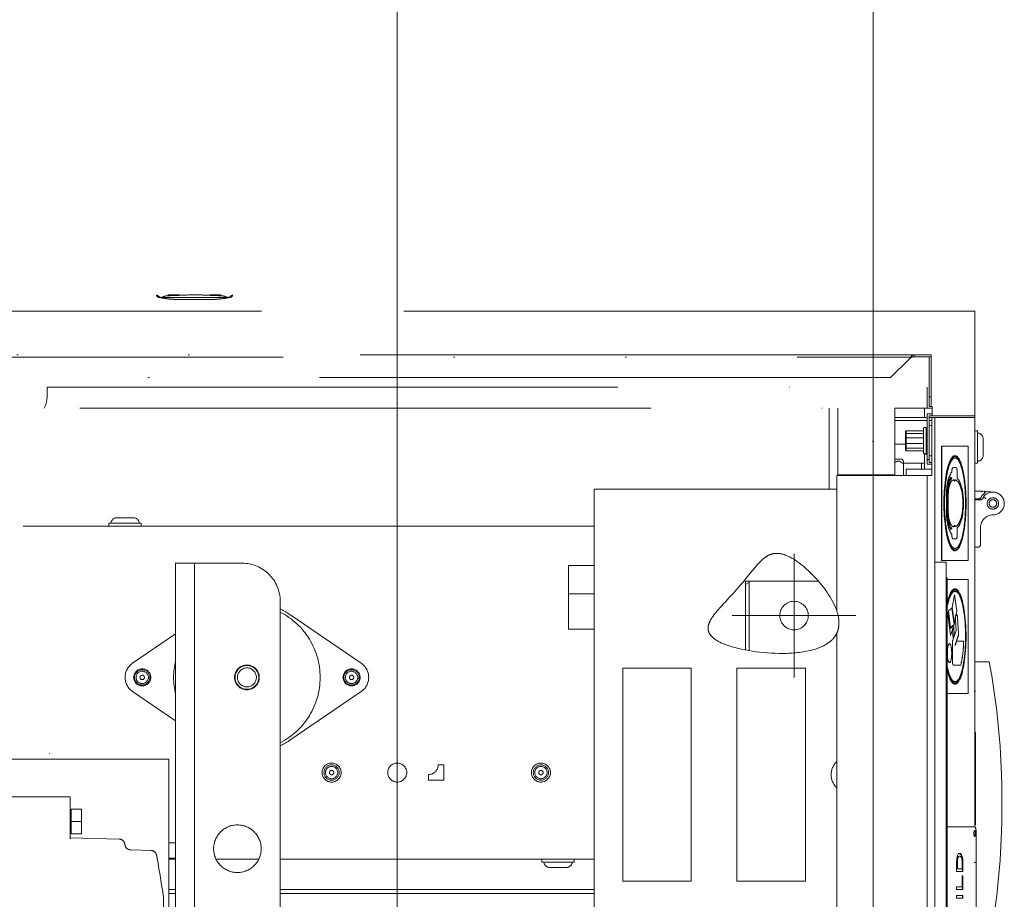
# Model space of a CAD drawing. Header units: millimetres. Extents: x -25606 to 96684, y -22894 to 47132.
# Tile 50 of 89: x 9260 to 9778, y 6104 to 6566. Entities that reach past the tile are written whole.
import ezdxf

# ---------------------------------------------------------------- set-up
doc = ezdxf.new("R2010")
doc.units = ezdxf.units.MM
doc.header["$LTSCALE"] = 50
doc.linetypes.add('A_CARA_15', pattern=[7.6, 5, -1.3, 0, -1.3])
doc.linetypes.add('A_CARA_16', pattern=[11.4, 6, -1.8, 0, -1.8, 0, -1.8])
for name, color, linetype, lineweight in [('CA_OSY', 5, 'A_CARA_15', 18), ('CA_POHHRA18', 8, 'Continuous', 18), ('CA_SRAFY', 9, 'Continuous', 13), ('CA_TG', 9, 'A_CARA_16', 13)]:
    doc.layers.add(name, color=color, linetype=linetype, lineweight=lineweight)

# ---------------------------------------------------------------- blocks, each defined once
blk = doc.blocks.new('tg')
h = blk.add_hatch()
h.set_pattern_fill('ANSI31', color=252, scale=254, angle=345, style=0)
h.set_pattern_definition([(30, (1065.013, 2161), (-15.87501, 27.4963), [])])
edge = h.paths.add_edge_path()
edge.add_spline(control_points=[(5561.44, 5261.52), (5560.77, 5261.63), (5560.1, 5261.75), (5559.44, 5261.88)], knot_values=[13.825662, 13.825662, 13.825662, 13.825662, 14.000098, 14.000098, 14.000098, 14.000098], degree=3, periodic=0)
edge.add_line((5559.44, 5261.88), (5559.44, 5261.88))
edge.add_line((5559.44, 5261.88), (5559.44, 5298.08))
edge.add_line((5559.44, 5298.08), (5561.44, 5298.08))
edge.add_line((5561.44, 5298.08), (5561.44, 5261.52))
edge.add_line((5561.44, 5261.52), (5561.44, 5261.52))
edge = h.paths.add_edge_path()
edge.add_line((4448.44, 4291.46), (4448.44, 4376.45))
edge.add_spline(control_points=[(4448.44, 4376.45), (4449.11, 4376.22), (4449.78, 4375.97), (4450.44, 4375.72)], knot_values=[10.864235, 10.864235, 10.864235, 10.864235, 11.074814, 11.074814, 11.074814, 11.074814], degree=3, periodic=0)
edge.add_line((4450.44, 4375.72), (4450.44, 4375.72))
edge.add_line((4450.44, 4375.72), (4450.44, 4292.04))
edge.add_spline(control_points=[(4450.44, 4292.04), (4450.27, 4291.99), (4450.09, 4291.94), (4449.43, 4291.74), (4448.94, 4291.6), (4448.44, 4291.46)], knot_values=[22.713594, 22.713594, 22.713594, 22.713594, 22.768373, 22.768373, 22.922016, 22.922016, 22.922016, 22.922016], degree=3, periodic=0)
edge = h.paths.add_edge_path()
edge.add_ellipse((5557.44, 4308.55), major_axis=(-3, 4), ratio=1, start_angle=270, end_angle=299.5519)
edge.add_line((5559.44, 4313.13), (5559.44, 4362.82))
edge.add_line((5559.44, 4362.82), (5559.44, 4362.82))
edge.add_spline(control_points=[(5559.44, 4362.82), (5559.83, 4362.95), (5560.22, 4363.08), (5560.89, 4363.27), (5561.16, 4363.35), (5561.44, 4363.43)], knot_values=[5.579232, 5.579232, 5.579232, 5.579232, 5.705995, 5.705995, 5.795124, 5.795124, 5.795124, 5.795124], degree=3, periodic=0)
edge.add_line((5561.44, 4363.43), (5561.44, 4311.55))
at = {"color": 252}
for p, q in [((5255.89, 5448.5), (5261.99, 5448.5)), ((5277.89, 5448.5), (5283.99, 5448.5)), ((5252.1, 5447.16), (5250.95, 5447.16)), ((5287.31, 5447.16), (5252.57, 5447.16)), ((5261, 5446.1), (5278.57, 5446.1)), ((5278.57, 5446.1), (5278.88, 5446.1)), ((5287.78, 5447.16), (5288.93, 5447.16)), ((5005.19, 5440), (5679.94, 5440)), ((5679.94, 5385), (5679.94, 5440)), ((5656.94, 5417), (5005.19, 5417)), ((5016.43, 5415.76), (5646.19, 5415.76)), ((5645.38, 5414.72), (5635.66, 5405)), ((5648.07, 5417), (5648.07, 5416)), ((5648.07, 5416), (5656.94, 5416)), ((5655.94, 5416), (5655.94, 5389.92)), ((5656.94, 5417), (5656.94, 5389.92)), ((5635.66, 5405), (5026.96, 5405)), ((5192.44, 5395), (5192.44, 5400)), ((5192.44, 5400), (5654.94, 5400)), ((5654.94, 5400), (5654.94, 5389)), ((5656.94, 5394.92), (5655.94, 5394.92)), ((4639.44, 5389), (5607.94, 5389)), ((5603.44, 5346.38), (5603.44, 5389)), ((5607.94, 5354), (5607.94, 5389)), ((5637.94, 5389), (5637.94, 5354)), ((5657.47, 5389), (5637.94, 5389)), ((5653.44, 5384), (5653.44, 5389)), ((5657.47, 5389.92), (5655.94, 5389.92)), ((5657.47, 5385), (5657.47, 5389.92)), ((5654.94, 5384), (5637.94, 5384)), ((5637.94, 5382.5), (5654.94, 5382.5)), ((5657.47, 5386), (5654.94, 5386)), ((5654.94, 5359.5), (5654.94, 5386)), ((5655.94, 5360.5), (5655.94, 5385)), ((5657.47, 5385), (5655.94, 5385)), ((5679.94, 5384), (5655.94, 5384)), ((5655.94, 5382.5), (5657.44, 5382.5)), ((5657.31, 5379.88), (5657.31, 5382.5)), ((5657.44, 5384), (5657.44, 5353.5)), ((5657.47, 5385), (5679.94, 5385)), ((5658.94, 5384), (5658.94, 5007)), ((5679.94, 5384), (5679.94, 5169)), ((5643.89, 5377.14), (5643.44, 5376.69)), ((5643.44, 5376.69), (5643.44, 5367.06)), ((5643.44, 5375.4), (5643.89, 5375.73)), ((5643.89, 5366.61), (5643.89, 5377.14)), ((5652.94, 5377.14), (5643.89, 5377.14)), ((5652.94, 5375.73), (5643.89, 5375.73)), ((5652.94, 5365.63), (5652.94, 5378.13)), ((5654.44, 5365.63), (5654.44, 5378.13)), ((5654.94, 5377.18), (5654.44, 5377.18)), ((5654.44, 5376.09), (5654.94, 5376.19)), ((5655.94, 5379.88), (5657.44, 5379.88)), ((5679.94, 5377), (5681.44, 5377)), ((5681.44, 5360), (5681.44, 5377)), ((5643.44, 5373.16), (5643.89, 5373.29)), ((5643.89, 5370.46), (5643.44, 5370.59)), ((5652.94, 5373.29), (5643.89, 5373.29)), ((5654.94, 5372.86), (5654.44, 5372.96)), ((5654.44, 5370.79), (5654.94, 5370.89)), ((5684.34, 5364.2), (5684.34, 5372.8)), ((5643.44, 5370), (5637.94, 5370)), ((5643.89, 5368.02), (5643.44, 5368.35)), ((5643.89, 5366.61), (5643.44, 5367.06)), ((5652.94, 5370.46), (5643.89, 5370.46)), ((5652.94, 5368.02), (5643.89, 5368.02)), ((5652.94, 5366.61), (5643.89, 5366.61)), ((5654.94, 5367.56), (5654.44, 5367.66)), ((5654.44, 5366.58), (5654.94, 5366.58)), ((5662.49, 5309), (5662.49, 5369)), ((5662.54, 5369), (5662.49, 5369)), ((5662.54, 5369), (5662.54, 5309)), ((5676.44, 5369), (5662.54, 5369)), ((5676.44, 5309), (5676.44, 5369)), ((5637.94, 5362.2), (5641.81, 5362.2)), ((5641.81, 5362.2), (5642.44, 5361.1)), ((5642.44, 5353.5), (5642.44, 5361.1)), ((5653.44, 5364.92), (5653.44, 5357)), ((5653.44, 5364.75), (5654.94, 5364.75)), ((5655.94, 5362), (5654.94, 5362)), ((5655.94, 5363.88), (5657.44, 5363.88)), ((5655.94, 5360.5), (5657.44, 5360.5)), ((5669.49, 5364), (5669.56, 5364)), ((5669.54, 5362.75), (5669.56, 5362.75)), ((5642.44, 5360), (5653.44, 5360)), ((5643.83, 5353.5), (5643.83, 5357)), ((5643.83, 5357), (5657.44, 5357)), ((5651.94, 5360), (5651.94, 5357)), ((5654.94, 5359.5), (5657.44, 5359.5)), ((5667.34, 5355.13), (5667.34, 5354.37)), ((5667.85, 5355.13), (5667.34, 5355.13)), ((5667.85, 5355.21), (5667.85, 5355.13)), ((5670.17, 5357.71), (5668.43, 5357.71)), ((5670.72, 5355.21), (5670.72, 5351.98)), ((5670.75, 5351.98), (5670.75, 5355.21)), ((5679.94, 5360), (5681.44, 5360)), ((5607.44, 5353.5), (5657.44, 5353.5)), ((5607.44, 5282.34), (5607.44, 5353.5)), ((5637.94, 5354), (5607.94, 5354)), ((5631.44, 5353.5), (5631.44, 5354)), ((5636.94, 5353.5), (5636.94, 5354)), ((5654.94, 5353.5), (5654.94, 5008.5)), ((5667.27, 5352.71), (5667.25, 5352.71)), ((5667.27, 5352.71), (5667.34, 5352.71)), ((5667.34, 5352.71), (5667.34, 5352.43)), ((5667.34, 5352.43), (5667.85, 5352.43)), ((5667.85, 5352.1), (5667.85, 5352.43)), ((5669.15, 5351.35), (5669.12, 5351.35)), ((5669.15, 5351.35), (5669.15, 5351.33)), ((5669.32, 5350.58), (5669.39, 5350.58)), ((5669.56, 5351.31), (5669.54, 5351.31)), ((5670.75, 5351.98), (5670.72, 5351.98)), ((5479.94, 5346.38), (5479.94, 5046.38)), ((5607.44, 5346.38), (5479.94, 5346.38)), ((5683.5, 5345.38), (5679.94, 5345.38)), ((5683.71, 5345.38), (5683.69, 5344.88)), ((5689.94, 5344.86), (5683.92, 5345.37)), ((5665.04, 5334.98), (5665.04, 5343.02)), ((5665.36, 5334.98), (5665.36, 5343.02)), ((5665.39, 5343.02), (5665.39, 5334.98)), ((5665.67, 5334.98), (5665.67, 5343.02)), ((5665.96, 5334.98), (5665.96, 5343.02)), ((5665.99, 5343.02), (5665.99, 5334.98)), ((5679.94, 5341.38), (5682.57, 5341.38)), ((5682.94, 5340.88), (5679.94, 5340.88)), ((5673.66, 5338.96), (5673.66, 5339.04)), ((5673.97, 5339), (5673.95, 5339)), ((5237.74, 5331.4), (5229.14, 5331.4)), ((5479.94, 5327), (4707.44, 5327)), ((5241.94, 5328.5), (5224.94, 5328.5)), ((5224.94, 5327), (5224.94, 5328.5)), ((5241.94, 5327), (5241.94, 5328.5)), ((5667.27, 5325.29), (5667.25, 5325.29)), ((5667.27, 5325.29), (5667.34, 5325.29)), ((5667.34, 5325.57), (5667.85, 5325.57)), ((5667.34, 5325.29), (5667.34, 5325.57)), ((5667.85, 5325.9), (5667.85, 5325.57)), ((5669.15, 5326.65), (5669.12, 5326.65)), ((5669.15, 5326.65), (5669.15, 5326.67)), ((5669.32, 5327.42), (5669.39, 5327.42)), ((5669.56, 5326.69), (5669.54, 5326.69)), ((5670.75, 5326.02), (5670.72, 5326.02)), ((5670.72, 5322.79), (5670.72, 5326.02)), ((5670.75, 5326.02), (5670.75, 5322.79)), ((5682.94, 5317.38), (5682.94, 5326.38)), ((5667.34, 5322.87), (5667.34, 5323.63)), ((5667.85, 5322.87), (5667.34, 5322.87)), ((5667.85, 5322.79), (5667.85, 5322.87)), ((5670.17, 5320.29), (5668.43, 5320.29)), ((5669.49, 5314), (5669.56, 5314)), ((5669.54, 5315.25), (5669.56, 5315.25)), ((5681.44, 5315.88), (5679.94, 5315.88)), ((5584.94, 5312.5), (5584.94, 5247.5)), ((5662.54, 5309), (5662.49, 5309)), ((5662.54, 5309), (5676.44, 5309)), ((5259.94, 5090.57), (5259.94, 5307.5)), ((5294.94, 5307.5), (5259.94, 5307.5)), ((5269.94, 5307.5), (5269.94, 5026.25)), ((5479.94, 5306.38), (5466.44, 5306.38)), ((5466.44, 5306.38), (5466.44, 5272.88)), ((5664.94, 5308), (5658.94, 5308)), ((5664.94, 5081.5), (5664.94, 5308)), ((5665.44, 5299.75), (5664.94, 5299.75)), ((5665.44, 5299.75), (5665.44, 5089.75)), ((5676.44, 5299), (5665.44, 5299)), ((5676.44, 5239), (5676.44, 5299)), ((5559.44, 5261.88), (5559.44, 5298.08)), ((5559.44, 5298.08), (5597.8, 5298.08)), ((5561.44, 5261.52), (5561.44, 5298.08)), ((5669.49, 5294), (5669.56, 5294)), ((5479.94, 5291.38), (5466.44, 5291.38)), ((5667.97, 5284.16), (5669.26, 5290.89)), ((5670.48, 5282.29), (5669.25, 5290.82)), ((5669.26, 5290.89), (5670.51, 5282.29)), ((5669.54, 5292.75), (5669.56, 5292.75)), ((5314.94, 5026.25), (5314.94, 5287.5)), ((5666.07, 5282.49), (5667.88, 5283.92)), ((5667.86, 5283.91), (5669.1, 5275.32)), ((5667.88, 5283.92), (5669.13, 5275.32)), ((5669.21, 5275.57), (5667.97, 5284.16)), ((5357.51, 5254.93), (5319.99, 5280.54)), ((5617.44, 5280), (5552.44, 5280)), ((5665.72, 5280.95), (5666.03, 5281.84)), ((5667.14, 5269.54), (5665.72, 5280.95)), ((5666.01, 5281.79), (5667.08, 5273.26)), ((5666.03, 5281.84), (5667.1, 5273.26)), ((5667.16, 5273.76), (5666.07, 5282.49)), ((5669.2, 5275.64), (5669.66, 5278)), ((5669.68, 5278), (5669.21, 5275.57)), ((5669.68, 5278), (5669.66, 5278)), ((5670.18, 5280.7), (5670.48, 5282.29)), ((5670.2, 5280.7), (5670.18, 5280.7)), ((5670.51, 5282.29), (5670.2, 5280.7)), ((5670.51, 5282.29), (5670.48, 5282.29)), ((5671.38, 5270.7), (5670.84, 5278.71)), ((5670.87, 5278.71), (5671.4, 5270.7)), ((5479.94, 5272.88), (5466.44, 5272.88)), ((5667.1, 5273.26), (5667.08, 5273.26)), ((5667.1, 5273.26), (5668.91, 5274.69)), ((5668.91, 5274.69), (5667.14, 5269.54)), ((5668.88, 5274.66), (5667.14, 5269.6)), ((5669.1, 5275.32), (5667.15, 5273.77)), ((5669.13, 5275.32), (5667.16, 5273.76)), ((5668.26, 5272.18), (5668.88, 5274)), ((5668.86, 5273.94), (5669.13, 5269.9)), ((5668.88, 5274), (5669.15, 5269.9)), ((5669.13, 5275.32), (5669.1, 5275.32)), ((5670.1, 5272.12), (5669.76, 5277.33)), ((5259.94, 5270.34), (5237.37, 5254.93)), ((5607.44, 4986), (5607.44, 5270.77)), ((5668.53, 5268.08), (5668.26, 5272.18)), ((5668.38, 5267.09), (5670.1, 5272.12)), ((5669.15, 5269.9), (5668.53, 5268.08)), ((5669.13, 5269.9), (5668.53, 5268.14)), ((5669.15, 5269.9), (5669.13, 5269.9)), ((5669.59, 5264.66), (5671.28, 5269.6)), ((5671.31, 5269.6), (5669.61, 5264.66)), ((5668.17, 5256), (5668.17, 5265.44)), ((5669.61, 5264.66), (5669.59, 5264.66)), ((5669.65, 5264.25), (5669.59, 5264.66)), ((5669.61, 5264.66), (5669.68, 5264.25)), ((5669.68, 5264.25), (5669.65, 5264.25)), ((5669.68, 5264.25), (5670.45, 5266.5)), ((5670.45, 5266.5), (5674.11, 5266.5)), ((5494.94, 5252.38), (5494.94, 5140.38)), ((5530.94, 5252.38), (5494.94, 5252.38)), ((5530.94, 5140.38), (5530.94, 5252.38)), ((5554.94, 5252.38), (5554.94, 5140.38)), ((5590.94, 5252.38), (5554.94, 5252.38)), ((5590.94, 5140.38), (5590.94, 5252.38)), ((5672.56, 5254), (5668.64, 5254)), ((5679.94, 5255.68), (5687.53, 5255.68)), ((5669.49, 5244), (5669.56, 5244)), ((5669.54, 5245.25), (5669.56, 5245.25)), ((5237.37, 5240.07), (5259.94, 5224.66)), ((5319.99, 5214.46), (5357.51, 5240.07)), ((5665.44, 5239), (5676.44, 5239)), ((5680.24, 5218.7), (5679.94, 5218.7)), ((5680.24, 5218.7), (5680.24, 5170.07)), ((4713.44, 5207.5), (5259.94, 5207.5)), ((5256.44, 5204.5), (4722.44, 5204.5)), ((5256.44, 5204.5), (5256.44, 5111.11)), ((5397.94, 5201.5), (5400.94, 5201.5)), ((5400.94, 5201.5), (5400.94, 5193.5)), ((5392.94, 5193.5), (5392.94, 5196.5)), ((5400.94, 5193.5), (5392.94, 5193.5)), ((5171.56, 5184.75), (5204.56, 5184.75)), ((5204.56, 5184.75), (5204.56, 5162.62)), ((5205.16, 5177.55), (5204.56, 5177.55)), ((5205.16, 5178.25), (5205.16, 5165.25)), ((5210.46, 5178.25), (5205.16, 5178.25)), ((5210.46, 5178.25), (5210.46, 5165.25)), ((5210.46, 5171.75), (5205.16, 5171.75)), ((5679.95, 5169), (5665.44, 5169)), ((5680.24, 5170.07), (5679.94, 5170.07)), ((5205.16, 5165.95), (5204.56, 5165.95)), ((5210.46, 5165.25), (5205.16, 5165.25)), ((5680.65, 5022), (5680.65, 5166)), ((5204.56, 5163.27), (5230.32, 5162.57)), ((5256.44, 5160.5), (5259.94, 5160.5)), ((5236.44, 5156.86), (5247.11, 5156.57)), ((5670.92, 5153.98), (5670.65, 5153.19)), ((5671.23, 5154.56), (5670.92, 5153.98)), ((5671.27, 5153.34), (5670.92, 5152.9)), ((5671.21, 5152.9), (5671.57, 5153.34)), ((5671.61, 5154.92), (5671.23, 5154.56)), ((5671.73, 5153.55), (5671.27, 5153.34)), ((5671.57, 5153.34), (5671.27, 5153.34)), ((5671.57, 5153.34), (5672.02, 5153.55)), ((5672.02, 5155.06), (5671.61, 5154.92)), ((5672.02, 5153.55), (5671.73, 5153.55)), ((5671.87, 5155.01), (5672.1, 5154.92)), ((5672.4, 5154.92), (5672.02, 5155.06)), ((5672.02, 5153.55), (5672.38, 5153.41)), ((5672.1, 5154.92), (5672.42, 5154.7)), ((5672.4, 5154.92), (5672.1, 5154.92)), ((5672.38, 5153.41), (5672.67, 5153.19)), ((5672.71, 5154.7), (5672.4, 5154.92)), ((5672.42, 5154.7), (5672.68, 5154.34)), ((5672.71, 5154.7), (5672.42, 5154.7)), ((5672.68, 5154.34), (5672.89, 5153.91)), ((5672.98, 5154.34), (5672.68, 5154.34)), ((5672.98, 5154.34), (5672.71, 5154.7)), ((5672.89, 5153.91), (5673.08, 5153.41)), ((5673.18, 5153.91), (5672.89, 5153.91)), ((5673.18, 5153.91), (5672.98, 5154.34)), ((5673.08, 5153.41), (5673.2, 5152.9)), ((5673.37, 5153.41), (5673.08, 5153.41)), ((5673.37, 5153.41), (5673.18, 5153.91)), ((5673.49, 5152.9), (5673.37, 5153.41)), ((5256.44, 5152.5), (5259.94, 5152.5)), ((5256.44, 5152), (5259.94, 5152)), ((5281.22, 5152), (5303.67, 5152)), ((5314.94, 5152), (5479.94, 5152)), ((5452.44, 5152), (5452.44, 5150.5)), ((5452.44, 5150.5), (5469.44, 5150.5)), ((5469.44, 5152), (5469.44, 5150.5)), ((5670.38, 5150.6), (5670.36, 5149.45)), ((5670.36, 5149.45), (5670.36, 5145.49)), ((5670.43, 5151.54), (5670.38, 5150.6)), ((5670.53, 5152.4), (5670.43, 5151.54)), ((5670.49, 5150.6), (5670.47, 5149.45)), ((5670.76, 5149.45), (5670.47, 5149.45)), ((5670.47, 5149.45), (5670.47, 5147)), ((5670.55, 5151.46), (5670.49, 5150.6)), ((5670.78, 5150.6), (5670.49, 5150.6)), ((5670.65, 5153.19), (5670.53, 5152.4)), ((5670.69, 5152.26), (5670.55, 5151.46)), ((5670.84, 5151.46), (5670.55, 5151.46)), ((5670.92, 5152.9), (5670.69, 5152.26)), ((5670.99, 5152.26), (5670.69, 5152.26)), ((5670.76, 5149.45), (5670.78, 5150.6)), ((5670.76, 5147), (5670.76, 5149.45)), ((5670.78, 5150.6), (5670.84, 5151.46)), ((5670.84, 5151.46), (5670.99, 5152.26)), ((5671.21, 5152.9), (5670.92, 5152.9)), ((5670.99, 5152.26), (5671.21, 5152.9)), ((5672.67, 5153.19), (5672.91, 5152.83)), ((5672.91, 5152.83), (5673.08, 5152.33)), ((5673.08, 5152.33), (5673.2, 5151.82)), ((5673.2, 5152.9), (5673.31, 5152.26)), ((5673.49, 5152.9), (5673.2, 5152.9)), ((5673.2, 5151.82), (5673.27, 5151.25)), ((5673.27, 5151.25), (5673.31, 5150.46)), ((5673.31, 5152.26), (5673.37, 5151.46)), ((5673.6, 5152.26), (5673.31, 5152.26)), ((5673.31, 5150.46), (5673.31, 5147)), ((5673.37, 5151.46), (5673.41, 5150.6)), ((5673.66, 5151.46), (5673.37, 5151.46)), ((5673.41, 5150.6), (5673.41, 5145.49)), ((5673.7, 5150.6), (5673.41, 5150.6)), ((5673.6, 5152.26), (5673.49, 5152.9)), ((5673.66, 5151.46), (5673.6, 5152.26)), ((5673.7, 5150.6), (5673.66, 5151.46)), ((5673.7, 5145.49), (5673.7, 5150.6)), ((5456.64, 5147.6), (5465.24, 5147.6)), ((5670.36, 5145.49), (5673.7, 5145.49)), ((5673.31, 5147), (5670.47, 5147)), ((5673.7, 5143.33), (5673.31, 5143.33)), ((5673.31, 5143.33), (5673.31, 5137.5)), ((5673.41, 5143.33), (5673.41, 5135.98)), ((5673.7, 5135.98), (5673.7, 5143.33)), ((5494.94, 5140.38), (5530.94, 5140.38)), ((5554.94, 5140.38), (5590.94, 5140.38)), ((5256.44, 5136), (5259.94, 5136)), ((5256.44, 5134), (5259.94, 5134)), ((5314.94, 5136), (5479.94, 5136)), ((5314.94, 5134), (5479.94, 5134)), ((5670.36, 5137.5), (5670.36, 5135.98)), ((5673.31, 5137.5), (5670.36, 5137.5)), ((5670.36, 5135.98), (5673.7, 5135.98)), ((5673.7, 5132.96), (5670.36, 5132.96)), ((5670.36, 5132.96), (5670.36, 5131.45)), ((5673.41, 5132.96), (5673.41, 5131.45)), ((5673.7, 5131.45), (5673.7, 5132.96)), ((5253.62, 4898.04), (5253.62, 5131.8)), ((5670.36, 5131.45), (5673.7, 5131.45))]:
    blk.add_line(p, q, dxfattribs=at)
blk.add_lwpolyline([(4329.94, 4190), (5679.94, 4190), (5679.94, 5440), (4329.94, 5440)], close=True)
for centre, radius in [((5689.44, 5338.88), 3), ((5689.44, 5338.88), 2), ((5584.94, 5280), 7.5), ((5242.44, 5247.5), 4.5), ((5297.44, 5247.5), 6.5), ((5297.44, 5247.5), 6.25), ((5297.44, 5247.5), 5), ((5352.44, 5247.5), 4.5), ((5242.44, 5247.5), 4), ((5242.44, 5247.5), 3.23), ((5242.44, 5247.5), 1.16), ((5352.44, 5247.5), 4), ((5352.44, 5247.5), 3.23), ((5352.44, 5247.5), 1.16), ((5341.94, 5197.5), 5), ((5341.94, 5197.5), 4), ((5341.94, 5197.5), 3.23), ((5376.44, 5197.5), 5), ((5451.94, 5197.5), 5), ((5451.94, 5197.5), 4), ((5451.94, 5197.5), 3.23), ((5341.94, 5197.5), 1.16), ((5451.94, 5197.5), 1.16), ((5292.44, 5157.5), 12.5)]:
    blk.add_circle(centre, radius, dxfattribs=at)
for centre, radius, start, end in [((5251.5, 5448.62), 1.56, 183.3305, 249.5718), ((5288.38, 5448.62), 1.56, 290.4282, 356.6695), ((5261, 5493.96), 47.86, 257.882, 270), ((5278.88, 5493.96), 47.86, 270, 282.118), ((5179.94, 5395), 12.5, 331.3146, 0), ((5653.69, 5378.13), 0.75, 0, 180), ((5681.14, 5372.8), 3.2, 0, 84.6206), ((5653.69, 5365.63), 0.75, 180, 0), ((5681.14, 5364.2), 3.2, 275.3794, 0), ((5689.44, 5338.88), 6, 270, 146.6857), ((5684.82, 5344.79), 0.5, 15.7369, 85.22), ((5681.46, 5339.39), 2, 48.1591, 84.268), ((5682.94, 5342.38), 1.5, 270, 352.16), ((5689.44, 5338.88), 7, 128.0534, 156.4218), ((5229.14, 5328.2), 3.2, 90, 174.6206), ((5237.74, 5328.2), 3.2, 5.3794, 90), ((5689.44, 5326.38), 6.5, 90, 180), ((5681.44, 5317.38), 1.5, 270, 0), ((5294.94, 5287.5), 20, 0, 90), ((5297.44, 5247.5), 40, 55.6923, 64.0555), ((5297.44, 5247.5), 38.5, 297.0357, 62.9643), ((5242.44, 5247.5), 9, 124.3077, 235.6923), ((5297.44, 5247.5), 38.5, 166.9126, 193.0874), ((5352.44, 5247.5), 9, 304.3077, 55.6923), ((5283.45, 5181.43), 410.85, 2.0923, 10.4119), ((5297.44, 5247.5), 40, 295.9445, 304.3077), ((5392.94, 5201.5), 5, 270, 0), ((5613.94, 5196.38), 9.5, 133.1736, 226.8264), ((4741.64, 5181.43), 952.5, 359.09767, 0.90233), ((5283.45, 5181.43), 410.85, 349.5881, 357.9077), ((5230.24, 5159.57), 3, 15.9964, 88.4286), ((5247.03, 5153.58), 3, 11.0726, 88.4811), ((4363.54, 4998.75), 900, 8.53019, 9.81287), ((5456.64, 5150.8), 3.2, 185.3794, 270), ((5465.24, 5150.8), 3.2, 270, 354.6206), ((5250.62, 5131.8), 3, 0, 8.5302)]:
    blk.add_arc(centre, radius, start, end, dxfattribs=at)
for centre, major_axis, ratio, start_param, end_param in [((5255.8, 5446.5), (4.96, -0.89), 0.001196, 3.86856, 3.935027), ((5255.91, 5446.5), (5.03, 0.01), 0.176522, 2.297545, 2.364006), ((5283.97, 5446.5), (5.03, -0.01), 0.176496, 0.777586, 0.84405), ((5284.08, 5446.5), (4.96, 0.89), 0.001196, 5.489751, 5.556218), ((5669.49, 5339), (0, 25), 0.231579, 0, 3.141593), ((5669.54, 5339), (0, 23.75), 0.231579, 0, 3.141593), ((5669.54, 5339), (0, -24.5), 0.231579, 0.002143, 3.139449), ((5668.43, 5355.21), (0, 2.5), 0.231579, 0, 1.570796), ((5670.14, 5355.21), (0, 2.5), 0.231579, 4.712389, 6.283185), ((5670.17, 5355.21), (0, 2.5), 0.231579, 4.712389, 6.283185), ((5669.32, 5351.33), (0, -0.75), 0.231579, 4.712389, 6.283185), ((5669.36, 5351.33), (0, -0.75), 0.231579, 0, 1.549365), ((5669.39, 5351.33), (0, -0.75), 0.231579, 0, 1.549365), ((5683.57, 5339.9), (-0.77, 5.44), 0.952519, 6.110081, 6.149913), ((5683.39, 5339.9), (1.22, 5.36), 0.95252, 0.133186, 0.173013), ((5682.57, 5341.88), (-0.473, -0.155), 0.994951, 1.251626, 1.843545), ((5669.32, 5326.67), (0, 0.75), 0.231579, 0, 1.570796), ((5669.36, 5326.67), (0, 0.75), 0.231579, 4.733821, 6.283185), ((5669.39, 5326.67), (0, 0.75), 0.231579, 4.733821, 6.283185), ((5668.43, 5322.79), (0, -2.5), 0.231579, 4.712389, 6.283185), ((5670.14, 5322.79), (0, -2.5), 0.231579, 0, 1.570796), ((5670.17, 5322.79), (0, -2.5), 0.231579, 0, 1.570796), ((5669.56, 5269), (0, -25), 0.231579, 5.490967, 10.216997), ((5669.56, 5269), (0, -24.5), 0.231579, 5.470055, 10.237908), ((5669.56, 5269), (0, -23.75), 0.231579, 5.436057, 10.271907), ((5669.49, 5269), (0, 25), 0.231579, 0, 0.774433), ((5669.54, 5269), (0, -24.5), 0.231579, 0.002143, 3.139449), ((5669.54, 5269), (0, 23.75), 0.231579, 0, 0.840475), ((5670.29, 5278.02), (0, 2.72), 0.231579, 0.176449, 1.577374), ((5670.31, 5278.02), (0, 2.5), 0.231579, 4.991642, 8.133234), ((5670.31, 5278.02), (0, 2.72), 0.231579, 0.176449, 1.577374), ((5670.29, 5278.02), (0, 2.5), 0.231579, 4.991642, 6.26218), ((5668.64, 5265.44), (0, -2), 0.231579, 3.735005, 4.712389), ((5671.15, 5270.43), (0, 1), 0.231579, 3.735005, 4.991642), ((5671.18, 5270.43), (0, 1), 0.231579, 3.735005, 4.991642), ((5666.64, 5260.25), (0, -5), 0.231579, 0.010502, 3.13109), ((5669.54, 5269), (0, 19.82), 0.231579, 3.85378, 4.585896), ((5669.56, 5269), (0, 19.82), 0.231579, 3.85378, 4.585896), ((5669.54, 5269), (0, -23.75), 0.231579, 5.44271, 6.283185), ((5668.64, 5256), (0, -2), 0.231579, 4.712389, 6.283185), ((5669.49, 5269), (0, -25), 0.231579, 5.508752, 6.283185), ((5679.95, 5166), (0, 3), 0.231579, 4.712389, 6.283185), ((5230.24, 5159.57), (2.88, 0.83), 0.599342, 6.283142, 6.283185), ((5247.03, 5153.58), (2.94, 0.58), 0.899473, 6.28315, 6.283186)]:
    blk.add_ellipse(centre, major_axis=major_axis, ratio=ratio, start_param=start_param, end_param=end_param, dxfattribs=at)
for centre, major_axis in [((5669.56, 5339), (0, 25)), ((5669.56, 5339), (0, 24.5)), ((5669.56, 5339), (0, 23.75)), ((5666.67, 5260.25), (0, 5)), ((5679.84, 5165.5), (0, 1.6))]:
    blk.add_ellipse(centre, major_axis=major_axis, ratio=0.231579, dxfattribs=at)
for points, knots in [([(5249.94, 5448.53), (5249.94, 5448.53), (5249.94, 5448.53), (5249.94, 5448.53), (5249.94, 5448.53), (5249.94, 5448.53), (5249.95, 5448.53), (5249.96, 5448.5), (5249.99, 5448.43), (5250.21, 5448.24), (5250.49, 5448.1), (5250.9, 5447.96)], [-17.797886, -17.797886, -17.797886, -17.797886, -17.782479, -17.782479, -17.749237, -17.749237, -17.677578, -17.677578, -17.177937, -17.177937, -16.150333, -16.150333, -16.150333, -16.150333]), ([(5255.21, 5447.96), (5255.87, 5447.99), (5256.52, 5448.02), (5260.58, 5448.19), (5263.88, 5448.35), (5267.76, 5448.49), (5268.46, 5448.51), (5269.29, 5448.53), (5269.45, 5448.53), (5269.69, 5448.53), (5269.77, 5448.53), (5269.92, 5448.53), (5269.99, 5448.53), (5270.15, 5448.53), (5270.23, 5448.53), (5270.51, 5448.53), (5270.7, 5448.53), (5272.2, 5448.5), (5273.65, 5448.43), (5278.34, 5448.24), (5281.51, 5448.1), (5284.67, 5447.96)], [-19.656616, -19.656616, -19.656616, -19.656616, -19.413572, -19.413572, -18.166957, -18.166957, -17.902799, -17.902799, -17.840969, -17.840969, -17.809256, -17.809256, -17.782478, -17.782478, -17.749236, -17.749236, -17.677577, -17.677577, -17.177936, -17.177936, -16.150332, -16.150332, -16.150332, -16.150332]), ([(5288.98, 5447.96), (5289.33, 5448.08), (5289.58, 5448.19), (5289.84, 5448.38), (5289.9, 5448.46), (5289.93, 5448.52), (5289.93, 5448.53), (5289.94, 5448.53), (5289.94, 5448.53), (5289.94, 5448.53), (5289.94, 5448.53), (5289.94, 5448.53)], [-1.386934, -1.386934, -1.386934, -1.386934, -0.650773, -0.650773, -0.178319, -0.178319, -0.055181, -0.055181, -0.02189, -0.02189, 0, 0, 0, 0]), ([(5250.9, 5447.96), (5250.93, 5447.96), (5250.96, 5447.93), (5251.18, 5447.71), (5251.44, 5447.44), (5251.94, 5447.22), (5252.02, 5447.19), (5252.1, 5447.16)], [-1.2194228, -1.2194228, -1.2194228, -1.2194228, -1.1482051, -1.1482051, -1.0016214, -1.0016214, -0.974828, -0.974828, -0.974828, -0.974828]), ([(5252.33, 5447.12), (5255.28, 5446.42), (5258.28, 5446.1), (5261.29, 5446.1), (5261.3, 5446.1), (5261.31, 5446.1)], [-1.273555, -1.273555, -1.273555, -1.273555, 0, 0, 0.003884, 0.003884, 0.003884, 0.003884]), ([(5252.57, 5447.16), (5252.73, 5447.21), (5252.9, 5447.26), (5253.49, 5447.48), (5253.91, 5447.65), (5254.49, 5447.84), (5254.7, 5447.9), (5255.01, 5447.95), (5255.11, 5447.96), (5255.21, 5447.96)], [-1.5928828, -1.5928828, -1.5928828, -1.5928828, -1.5220161, -1.5220161, -1.364627, -1.364627, -1.2850126, -1.2850126, -1.2461465, -1.2461465, -1.2461465, -1.2461465]), ([(5278.57, 5446.1), (5278.58, 5446.1), (5278.59, 5446.1), (5281.6, 5446.1), (5284.6, 5446.42), (5287.56, 5447.12)], [-16.823104, -16.823104, -16.823104, -16.823104, -16.819221, -16.819221, -15.545666, -15.545666, -15.545666, -15.545666]), ([(5284.67, 5447.96), (5284.84, 5447.96), (5285.06, 5447.93), (5285.87, 5447.71), (5286.46, 5447.44), (5287.12, 5447.22), (5287.22, 5447.19), (5287.31, 5447.16)], [-1.2194227, -1.2194227, -1.2194227, -1.2194227, -1.1482051, -1.1482051, -1.0016214, -1.0016214, -0.974828, -0.974828, -0.974828, -0.974828]), ([(5287.78, 5447.16), (5288.12, 5447.27), (5288.39, 5447.44), (5288.71, 5447.72), (5288.81, 5447.82), (5288.92, 5447.93), (5288.95, 5447.96), (5288.98, 5447.96)], [-0.2709346, -0.2709346, -0.2709346, -0.2709346, -0.1449838, -0.1449838, -0.06362, -0.06362, -0.0097497, -0.0097497, -0.0097497, -0.0097497]), ([(5648.07, 5416), (5647.34, 5416), (5646.62, 5415.62), (5645.89, 5415.1), (5645.72, 5414.98), (5645.55, 5414.85), (5645.38, 5414.72)], [0, 0, 0, 0, 2.715015, 2.715015, 2.715015, 3.358386, 3.358386, 3.358386, 3.358386]), ([(5646.19, 5415.76), (5646.09, 5415.62), (5646, 5415.48), (5645.8, 5415.22), (5645.7, 5415.11), (5645.53, 5414.9), (5645.45, 5414.81), (5645.38, 5414.72)], [-0.132389, -0.132389, -0.132389, -0.132389, -0.0811349, -0.0811349, -0.0348354, -0.0348354, 0, 0, 0, 0]), ([(5665.04, 5343.02), (5665.04, 5344.17), (5665.08, 5345.27), (5665.23, 5347.34), (5665.34, 5348.29), (5665.77, 5350.85), (5666.15, 5352.14), (5666.82, 5353.61), (5667.08, 5354.03), (5667.34, 5354.37)], [7.28486, 7.28486, 7.28486, 7.28486, 12.516706, 12.516706, 17.748552, 17.748552, 28.212244, 28.212244, 33.946606, 33.946606, 33.946606, 33.946606]), ([(5665.36, 5343.02), (5665.36, 5344.07), (5665.4, 5345.06), (5665.54, 5346.9), (5665.65, 5347.74), (5666.05, 5350), (5666.41, 5351.15), (5666.97, 5352.27), (5667.11, 5352.5), (5667.25, 5352.71)], [7.28486, 7.28486, 7.28486, 7.28486, 12.778351, 12.778351, 18.271841, 18.271841, 29.258823, 29.258823, 32.633181, 32.633181, 32.633181, 32.633181]), ([(5665.39, 5343.02), (5665.39, 5344.07), (5665.42, 5345.06), (5665.57, 5346.9), (5665.67, 5347.74), (5666.07, 5350), (5666.44, 5351.15), (5666.99, 5352.27), (5667.13, 5352.5), (5667.27, 5352.71)], [7.28486, 7.28486, 7.28486, 7.28486, 12.778351, 12.778351, 18.271841, 18.271841, 29.258823, 29.258823, 32.633181, 32.633181, 32.633181, 32.633181]), ([(5665.96, 5343.02), (5665.96, 5343.8), (5665.99, 5344.5), (5666.09, 5345.79), (5666.16, 5346.38), (5666.45, 5348.01), (5666.73, 5348.93), (5667.45, 5350.36), (5667.88, 5350.86), (5668.59, 5351.27), (5668.86, 5351.35), (5669.12, 5351.35)], [7.28486, 7.28486, 7.28486, 7.28486, 12.778351, 12.778351, 18.271841, 18.271841, 29.258823, 29.258823, 40.245805, 40.245805, 46.180495, 46.180495, 46.180495, 46.180495]), ([(5665.99, 5343.02), (5665.99, 5343.8), (5666.01, 5344.5), (5666.12, 5345.79), (5666.19, 5346.38), (5666.48, 5348.01), (5666.76, 5348.93), (5667.47, 5350.36), (5667.9, 5350.86), (5668.62, 5351.27), (5668.88, 5351.35), (5669.15, 5351.35)], [7.28486, 7.28486, 7.28486, 7.28486, 12.778351, 12.778351, 18.271841, 18.271841, 29.258823, 29.258823, 40.245805, 40.245805, 46.180495, 46.180495, 46.180495, 46.180495]), ([(5669.56, 5351.31), (5669.65, 5351.29), (5669.74, 5351.26), (5670.33, 5351.03), (5670.83, 5350.6), (5671.76, 5349.3), (5672.18, 5348.43), (5672.9, 5346.32), (5673.18, 5345.09), (5673.47, 5343.01), (5673.54, 5342.28), (5673.64, 5340.74), (5673.66, 5339.92), (5673.66, 5339.04)], [49.258061, 49.258061, 49.258061, 49.258061, 51.232787, 51.232787, 62.219769, 62.219769, 73.20675, 73.20675, 84.193732, 84.193732, 89.687223, 89.687223, 95.180714, 95.180714, 95.180714, 95.180714]), ([(5685.13, 5344.4), (5685.13, 5344.4), (5685.13, 5344.4), (5685.2, 5344.45), (5685.25, 5344.53), (5685.31, 5344.67), (5685.32, 5344.74), (5685.32, 5344.85), (5685.31, 5344.89), (5685.3, 5344.93)], [-0.00043865, -0.00043865, -0.00043865, -0.00043865, 0, 0, 0.0384871, 0.0384871, 0.0675689, 0.0675689, 0.08351212, 0.08351212, 0.08351212, 0.08351212]), ([(5682.84, 5341.47), (5682.82, 5341.5), (5682.8, 5341.54), (5682.74, 5341.63), (5682.71, 5341.67), (5682.64, 5341.77), (5682.6, 5341.83), (5682.57, 5341.88), (5682.57, 5341.88), (5682.57, 5341.88)], [-0.05624342, -0.05624342, -0.05624342, -0.05624342, -0.03749303, -0.03749303, -0.01897717, -0.01897717, 0, 0, 0.00037778, 0.00037778, 0.00037778, 0.00037778]), ([(5683.03, 5341.68), (5683.02, 5341.68), (5683.02, 5341.68), (5682.99, 5341.6), (5682.93, 5341.53), (5682.85, 5341.47), (5682.85, 5341.47), (5682.84, 5341.47)], [-0.18396251, -0.18396251, -0.18396251, -0.18396251, -0.18360364, -0.18360364, -0.15211669, -0.15211669, -0.15035075, -0.15035075, -0.15035075, -0.15035075]), ([(5685.83, 5341.57), (5685.82, 5341.57), (5685.82, 5341.57), (5685.64, 5341.66), (5685.46, 5341.74), (5685.12, 5341.9), (5684.97, 5341.96), (5684.71, 5342.07), (5684.6, 5342.11), (5684.46, 5342.17), (5684.43, 5342.18), (5684.43, 5342.18), (5684.43, 5342.18), (5684.43, 5342.18)], [-0.0007513, -0.0007513, -0.0007513, -0.0007513, 0, 0, 0.0603038, 0.0603038, 0.1203687, 0.1203687, 0.1796117, 0.1796117, 0.2375968, 0.2375968, 0.2379628, 0.2379628, 0.2379628, 0.2379628]), ([(5665.04, 5334.98), (5665.04, 5333.83), (5665.08, 5332.73), (5665.23, 5330.66), (5665.34, 5329.71), (5665.77, 5327.15), (5666.15, 5325.86), (5666.82, 5324.39), (5667.08, 5323.97), (5667.34, 5323.63)], [7.28486, 7.28486, 7.28486, 7.28486, 12.516706, 12.516706, 17.748552, 17.748552, 28.212244, 28.212244, 33.946606, 33.946606, 33.946606, 33.946606]), ([(5665.36, 5334.98), (5665.36, 5333.93), (5665.4, 5332.94), (5665.54, 5331.1), (5665.65, 5330.26), (5666.05, 5328), (5666.41, 5326.85), (5666.97, 5325.73), (5667.11, 5325.5), (5667.25, 5325.29)], [7.28486, 7.28486, 7.28486, 7.28486, 12.778351, 12.778351, 18.271841, 18.271841, 29.258823, 29.258823, 32.633181, 32.633181, 32.633181, 32.633181]), ([(5665.39, 5334.98), (5665.39, 5333.93), (5665.42, 5332.94), (5665.57, 5331.1), (5665.67, 5330.26), (5666.07, 5328), (5666.44, 5326.85), (5666.99, 5325.73), (5667.13, 5325.5), (5667.27, 5325.29)], [7.28486, 7.28486, 7.28486, 7.28486, 12.778351, 12.778351, 18.271841, 18.271841, 29.258823, 29.258823, 32.633181, 32.633181, 32.633181, 32.633181]), ([(5665.96, 5334.98), (5665.96, 5334.2), (5665.99, 5333.5), (5666.09, 5332.21), (5666.16, 5331.62), (5666.45, 5329.99), (5666.73, 5329.07), (5667.45, 5327.64), (5667.88, 5327.14), (5668.59, 5326.73), (5668.86, 5326.65), (5669.12, 5326.65)], [7.28486, 7.28486, 7.28486, 7.28486, 12.778351, 12.778351, 18.271841, 18.271841, 29.258823, 29.258823, 40.245805, 40.245805, 46.180495, 46.180495, 46.180495, 46.180495]), ([(5665.99, 5334.98), (5665.99, 5334.2), (5666.01, 5333.5), (5666.12, 5332.21), (5666.19, 5331.62), (5666.48, 5329.99), (5666.76, 5329.07), (5667.47, 5327.64), (5667.9, 5327.14), (5668.62, 5326.73), (5668.88, 5326.65), (5669.15, 5326.65)], [7.28486, 7.28486, 7.28486, 7.28486, 12.778351, 12.778351, 18.271841, 18.271841, 29.258823, 29.258823, 40.245805, 40.245805, 46.180495, 46.180495, 46.180495, 46.180495]), ([(5669.56, 5326.69), (5669.65, 5326.71), (5669.74, 5326.74), (5670.33, 5326.97), (5670.83, 5327.4), (5671.76, 5328.7), (5672.18, 5329.57), (5672.9, 5331.68), (5673.18, 5332.91), (5673.47, 5334.99), (5673.54, 5335.72), (5673.64, 5337.26), (5673.66, 5338.08), (5673.66, 5338.96)], [49.258061, 49.258061, 49.258061, 49.258061, 51.232787, 51.232787, 62.219769, 62.219769, 73.20675, 73.20675, 84.193732, 84.193732, 89.687223, 89.687223, 95.180714, 95.180714, 95.180714, 95.180714]), ([(5556.42, 5295.56), (5558.86, 5298.36), (5560.62, 5300.57), (5565.04, 5306.01), (5567.2, 5308.59), (5570.65, 5311.24), (5571.89, 5311.93), (5574.46, 5312.67), (5575.71, 5312.76), (5578.29, 5312.49), (5579.83, 5312.09), (5584.75, 5309.86), (5587.81, 5307.64), (5595.83, 5300.83), (5601.64, 5294.21), (5606.05, 5285.9), (5606.84, 5284.14), (5607.44, 5282.34)], [1.560729, 1.560729, 1.560729, 1.560729, 2.414283, 2.414283, 3.576644, 3.576644, 4.189518, 4.189518, 4.74336, 4.74336, 5.31528, 5.31528, 6.252234, 6.252234, 8.231312, 8.231312, 8.716835, 8.716835, 8.716835, 8.716835]), ([(5607.44, 5270.77), (5607.16, 5270.17), (5606.82, 5269.58), (5605.49, 5267.67), (5604.29, 5266.53), (5600.91, 5264.16), (5598.54, 5263.14), (5591.45, 5260.91), (5586.04, 5260.29), (5570.55, 5259.81), (5558.82, 5261.41), (5548.35, 5264.88), (5545.62, 5265.99), (5542.51, 5268.15), (5541.55, 5268.99), (5540.4, 5270.65), (5540.07, 5271.36), (5539.75, 5272.85), (5539.75, 5273.57), (5540, 5275.25), (5540.35, 5276.19), (5541.38, 5278.28), (5542.2, 5279.48), (5543.01, 5280.55), (5545.62, 5283.99), (5549.52, 5287.85), (5554.85, 5293.76), (5555.67, 5294.69), (5556.42, 5295.56)], [9.741496, 9.741496, 9.741496, 9.741496, 9.917106, 9.917106, 10.338173, 10.338173, 10.96665, 10.96665, 12.213094, 12.213094, 14.837283, 14.837283, 15.627583, 15.627583, 15.997292, 15.997292, 16.238288, 16.238288, 16.45633, 16.45633, 16.745904, 16.745904, 17.148067, 17.148067, 17.148067, 18.444048, 18.444048, 18.708796, 18.708796, 18.708796, 18.708796]), ([(5607.44, 5282.34), (5608.09, 5280.37), (5608.53, 5278.29), (5608.56, 5275.24), (5608.48, 5274.28), (5608.1, 5272.44), (5607.82, 5271.59), (5607.44, 5270.77)], [0.015733, 0.015733, 0.015733, 0.015733, 0.637218, 0.637218, 0.928365, 0.928365, 1.198994, 1.198994, 1.198994, 1.198994]), ([(5233.6, 5158.76), (5233.75, 5158.24), (5234.05, 5157.81), (5234.75, 5157.32), (5234.95, 5157.21), (5235.34, 5157.06), (5235.49, 5157), (5235.77, 5156.93), (5235.88, 5156.91), (5236.07, 5156.88), (5236.14, 5156.88), (5236.28, 5156.86), (5236.36, 5156.86), (5236.44, 5156.86)], [0, 0, 0, 0, 0.3957182, 0.3957182, 0.522512, 0.522512, 0.5930567, 0.5930567, 0.6327181, 0.6327181, 0.6544078, 0.6544078, 0.6771132, 0.6771132, 0.6771132, 0.6771132]), ([(5249.98, 5154.15), (5250.16, 5153.23), (5250.28, 5152.61), (5250.34, 5152.3), (5250.35, 5152.26), (5250.35, 5152.23), (5250.36, 5152.22), (5250.36, 5152.21), (5250.36, 5152.21), (5250.36, 5152.2), (5250.36, 5152.2), (5250.36, 5152.2), (5250.36, 5152.2), (5250.36, 5152.2), (5250.36, 5152.2), (5250.36, 5152.2), (5250.36, 5152.2), (5250.36, 5152.2), (5250.36, 5152.2), (5250.36, 5152.2)], [0, 0, 0, 0, 0.645646, 0.645646, 0.7674027, 0.7674027, 0.8282916, 0.8282916, 0.8586609, 0.8586609, 0.8737981, 0.8737981, 0.8813419, 0.8813419, 0.8851013, 0.8851013, 0.8869746, 0.8869746, 0.8878262, 0.8878262, 0.8878262, 0.8878262]), ([(5249.98, 5154.15), (5250.16, 5153.23), (5250.28, 5152.61), (5250.34, 5152.3), (5250.35, 5152.26), (5250.35, 5152.23), (5250.36, 5152.22), (5250.36, 5152.21), (5250.36, 5152.21), (5250.36, 5152.2), (5250.36, 5152.2), (5250.36, 5152.2), (5250.36, 5152.2), (5250.36, 5152.2), (5250.36, 5152.2), (5250.36, 5152.2), (5250.36, 5152.2), (5250.36, 5152.2), (5250.36, 5152.2), (5250.36, 5152.2), (5250.36, 5152.2), (5250.36, 5152.2), (5250.36, 5152.2), (5250.36, 5152.2), (5250.36, 5152.2), (5250.36, 5152.2), (5250.36, 5152.2), (5250.36, 5152.2), (5250.36, 5152.2), (5250.36, 5152.19), (5250.37, 5152.16), (5250.37, 5152.14)], [0, 0, 0, 0, 0.6457958, 0.6457958, 0.7674745, 0.7674745, 0.828324, 0.828324, 0.8586737, 0.8586737, 0.8738012, 0.8738012, 0.8813401, 0.8813401, 0.8850971, 0.8850971, 0.8869694, 0.8869694, 0.8879029, 0.8879029, 0.8883696, 0.8883696, 0.8886087, 0.8886087, 0.8887563, 0.8887563, 0.8887796, 0.8887796, 0.8888027, 0.8888027, 0.8953436, 0.8953436, 0.8953436, 0.8953436])]:
    blk.add_open_spline(points, degree=3, knots=knots, dxfattribs=at)
for points in [[(5648.07, 5417), (5647.44, 5417), (5646.82, 5416.5), (5646.19, 5415.76)], [(5665.67, 5343.02), (5665.67, 5347.93), (5666.61, 5350.91), (5667.85, 5352.1)], [(5670.72, 5351.98), (5672.47, 5350.33), (5673.99, 5345.9), (5673.95, 5339)], [(5670.75, 5351.98), (5672.49, 5350.33), (5674.01, 5345.9), (5673.97, 5339)], [(5685.3, 5344.93), (5685.24, 5344.91), (5685.13, 5344.88), (5684.97, 5344.84), (5684.87, 5344.8), (5684.82, 5344.79)], [(5665.67, 5334.98), (5665.67, 5330.07), (5666.61, 5327.09), (5667.85, 5325.9)], [(5670.72, 5326.02), (5672.47, 5327.67), (5673.99, 5332.1), (5673.95, 5339)], [(5670.75, 5326.02), (5672.49, 5327.67), (5674.01, 5332.1), (5673.97, 5339)], [(5233.13, 5160.4), (5233.29, 5159.83), (5233.45, 5159.28), (5233.6, 5158.76)]]:
    blk.add_open_spline(points, degree=3, dxfattribs=at)
blk.add_rational_spline([(5637.94, 5360.48), (5640.1, 5361.97), (5642.44, 5359.63)], [1.59859137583, 1.72951852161, 1.53230686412], degree=2, dxfattribs=at)

msp = doc.modelspace()

# ---------------------------------------------------------------- linework, layer by layer
at = {"layer": 'CA_OSY'}
msp.add_line((9708.76, 708.28), (9708.76, 9208.28), dxfattribs=at)
at = {"layer": 'CA_POHHRA18'}
msp.add_line((9708.76, 9063.28), (9708.76, 853.28), dxfattribs=at)
at = {"layer": 'CA_SRAFY'}
msp.add_lwpolyline([(9458.76, 8958.28), (4208.76, 8958.28), (4208.76, 958.28), (9458.76, 958.28), (9458.76, 8958.28)], dxfattribs=at)

# ---------------------------------------------------------------- block references
at = {"layer": 'CA_TG'}
msp.add_blockref('tg', (4082.27, 973.28), dxfattribs=at)

doc.saveas('drawing.dxf')
